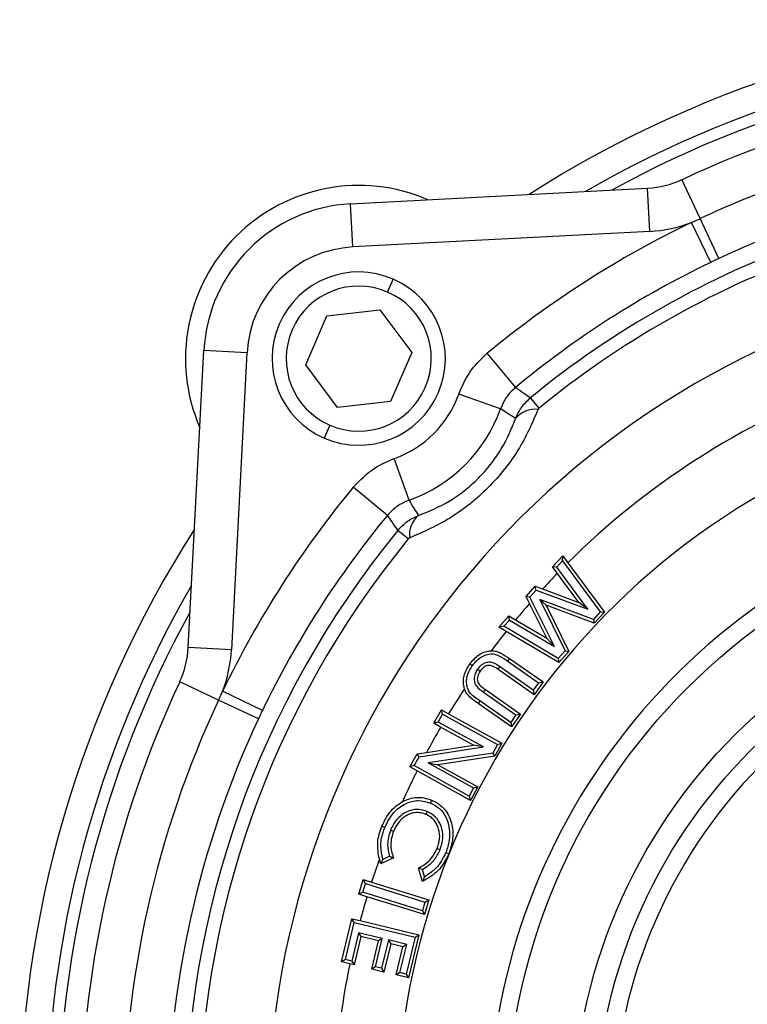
# Model space of a CAD drawing. Header units: inches. Extents: x 0.4 to 16.6, y 0.2 to 10.8.
# Tile 5 of 18: x 2.1 to 3.2, y 6.9 to 8.4. Entities that reach past the tile are written whole.
import ezdxf

# ---------------------------------------------------------------- set-up
doc = ezdxf.new("R2010")
doc.units = ezdxf.units.IN
doc.header["$MEASUREMENT"] = 0

msp = doc.modelspace()

# ---------------------------------------------------------------- linework, layer by layer
at = {"color": 7, "linetype": 'Continuous', "lineweight": 25}
for p, q in [((3.1344, 8.0873), (3.1077, 8.1443)), ((2.6228, 8.1089), (3.0574, 8.1317)), ((3.0607, 8.0686), (3.0574, 8.1317)), ((2.6261, 8.0458), (2.6228, 8.1089)), ((3.1618, 8.0289), (3.1344, 8.0873)), ((3.1497, 8.0232), (3.1216, 8.0816)), ((3.0607, 8.0686), (2.6261, 8.0458)), ((2.6769, 7.9797), (2.685, 7.9986)), ((2.5571, 7.8734), (2.5881, 7.945)), ((2.5881, 7.945), (2.6656, 7.9539)), ((2.6656, 7.9539), (2.7121, 7.8912)), ((2.3852, 7.4596), (2.408, 7.8941)), ((2.4711, 7.8908), (2.408, 7.8941)), ((2.4711, 7.8908), (2.4483, 7.4562)), ((2.7121, 7.8912), (2.6811, 7.8196)), ((2.864, 7.8403), (2.8227, 7.8902)), ((2.6036, 7.8107), (2.5571, 7.8734)), ((2.8419, 7.8087), (2.7809, 7.8304)), ((2.6811, 7.8196), (2.6036, 7.8107)), ((2.8985, 7.8098), (2.886, 7.8251)), ((2.5923, 7.7849), (2.5842, 7.766)), ((2.7082, 7.675), (2.6865, 7.736)), ((2.6766, 7.6529), (2.6267, 7.6942)), ((2.7071, 7.6184), (2.6918, 7.6309)), ((2.9184, 7.5773), (2.9332, 7.5938)), ((2.9244, 7.577), (2.9328, 7.5864)), ((2.9328, 7.5864), (2.9332, 7.5938)), ((2.9328, 7.5864), (2.9881, 7.5117)), ((2.9332, 7.5938), (2.9407, 7.5836)), ((2.9407, 7.5836), (2.9941, 7.5114)), ((2.9244, 7.577), (2.9184, 7.5773)), ((2.9252, 7.5681), (2.9184, 7.5773)), ((2.9699, 7.5155), (2.9244, 7.577)), ((2.9569, 7.5253), (2.9252, 7.5681)), ((2.8796, 7.5341), (2.893, 7.549)), ((2.8852, 7.5333), (2.8943, 7.5435)), ((2.8943, 7.5435), (2.893, 7.549)), ((2.893, 7.549), (2.9035, 7.5451)), ((2.8943, 7.5435), (2.9699, 7.5155)), ((2.9035, 7.5451), (2.9569, 7.5253)), ((2.8846, 7.524), (2.8796, 7.5341)), ((2.8852, 7.5333), (2.8796, 7.5341)), ((2.9099, 7.4729), (2.8846, 7.524)), ((2.9209, 7.461), (2.8852, 7.5333)), ((2.8995, 7.5296), (2.9088, 7.5212)), ((2.978, 7.5004), (2.8995, 7.5296)), ((2.8995, 7.5296), (2.9367, 7.4544)), ((2.9699, 7.5155), (2.9569, 7.5253)), ((2.9793, 7.4949), (2.9088, 7.5212)), ((2.9088, 7.5212), (2.9423, 7.4536)), ((2.9881, 7.5117), (2.978, 7.5004)), ((2.9941, 7.5114), (2.9793, 7.4949)), ((2.9881, 7.5117), (2.9941, 7.5114)), ((2.8396, 7.4894), (2.8542, 7.5057)), ((2.8468, 7.4905), (2.8551, 7.4997)), ((2.8551, 7.4997), (2.8542, 7.5057)), ((2.8542, 7.5057), (2.864, 7.4999)), ((2.8551, 7.4997), (2.9209, 7.461)), ((2.864, 7.4999), (2.9099, 7.4729)), ((2.978, 7.5004), (2.9793, 7.4949)), ((2.8468, 7.4905), (2.8396, 7.4894)), ((2.8504, 7.483), (2.8396, 7.4894)), ((2.9267, 7.4433), (2.8468, 7.4905)), ((2.9277, 7.4373), (2.8504, 7.483)), ((2.9209, 7.461), (2.9099, 7.4729)), ((2.4483, 7.4562), (2.3852, 7.4596)), ((2.9367, 7.4544), (2.9267, 7.4433)), ((2.9423, 7.4536), (2.9277, 7.4373)), ((2.9367, 7.4544), (2.9423, 7.4536)), ((2.8527, 7.4396), (2.8554, 7.4434)), ((2.8527, 7.4396), (2.8978, 7.4078)), ((2.8554, 7.4434), (2.9043, 7.409)), ((2.9267, 7.4433), (2.9277, 7.4373)), ((2.8085, 7.4277), (2.8123, 7.425)), ((2.8408, 7.4316), (2.8381, 7.4278)), ((2.8913, 7.3904), (2.8381, 7.4278)), ((2.8901, 7.3969), (2.8408, 7.4316)), ((2.4296, 7.3825), (2.3726, 7.4092)), ((2.9043, 7.409), (2.8913, 7.3904)), ((2.8978, 7.4078), (2.9043, 7.409)), ((2.4937, 7.3672), (2.4353, 7.3953)), ((2.8173, 7.394), (2.82, 7.3978)), ((2.8173, 7.394), (2.8647, 7.3607)), ((2.82, 7.3978), (2.8712, 7.3618)), ((2.8978, 7.4078), (2.8901, 7.3969)), ((2.8901, 7.3969), (2.8913, 7.3904)), ((2.488, 7.3551), (2.4296, 7.3825)), ((2.8118, 7.3815), (2.8092, 7.3777)), ((2.857, 7.3497), (2.8118, 7.3815)), ((2.7446, 7.3485), (2.7556, 7.3684)), ((2.7574, 7.3621), (2.7556, 7.3684)), ((2.7556, 7.3684), (2.7662, 7.3626)), ((2.8581, 7.3432), (2.8092, 7.3777)), ((2.7509, 7.3503), (2.7574, 7.3621)), ((2.7574, 7.3621), (2.8379, 7.3176)), ((2.7662, 7.3626), (2.8442, 7.3195)), ((2.8647, 7.3607), (2.857, 7.3497)), ((2.8712, 7.3618), (2.8581, 7.3432)), ((2.8647, 7.3607), (2.8712, 7.3618)), ((2.7509, 7.3503), (2.7446, 7.3485)), ((2.7545, 7.343), (2.7446, 7.3485)), ((2.817, 7.3139), (2.7509, 7.3503)), ((2.8028, 7.3164), (2.7545, 7.343)), ((2.857, 7.3497), (2.8581, 7.3432)), ((2.7229, 7.2995), (2.817, 7.3139)), ((2.7338, 7.3059), (2.8028, 7.3164)), ((2.817, 7.3139), (2.8028, 7.3164)), ((2.8379, 7.3176), (2.8308, 7.3047)), ((2.8442, 7.3195), (2.8337, 7.3004)), ((2.8379, 7.3176), (2.8442, 7.3195)), ((2.7094, 7.2847), (2.7199, 7.3038)), ((2.7157, 7.2865), (2.7229, 7.2995)), ((2.7199, 7.3038), (2.7338, 7.3059)), ((2.7229, 7.2995), (2.7199, 7.3038)), ((2.8308, 7.3047), (2.7364, 7.2904)), ((2.8337, 7.3004), (2.7506, 7.2878)), ((2.8308, 7.3047), (2.8337, 7.3004)), ((2.7157, 7.2865), (2.7094, 7.2847)), ((2.7199, 7.2789), (2.7094, 7.2847)), ((2.7962, 7.242), (2.7157, 7.2865)), ((2.798, 7.2357), (2.7199, 7.2789)), ((2.7364, 7.2904), (2.8027, 7.2538)), ((2.7364, 7.2904), (2.7506, 7.2878)), ((2.7506, 7.2878), (2.809, 7.2556)), ((2.8027, 7.2538), (2.7962, 7.242)), ((2.809, 7.2556), (2.798, 7.2357)), ((2.8027, 7.2538), (2.809, 7.2556)), ((2.7962, 7.242), (2.798, 7.2357)), ((2.7347, 7.2195), (2.7329, 7.2152)), ((2.6812, 7.1922), (2.6855, 7.1905)), ((2.7536, 7.1631), (2.7493, 7.1648)), ((2.6669, 7.1426), (2.6648, 7.15)), ((2.6853, 7.1517), (2.6669, 7.1426)), ((2.6797, 7.1541), (2.6698, 7.1492)), ((2.7281, 7.1171), (2.7222, 7.1366)), ((2.731, 7.1236), (2.7278, 7.1343)), ((2.731, 7.1236), (2.7281, 7.1171)), ((2.6346, 7.0983), (2.6413, 7.1199)), ((2.6404, 7.1014), (2.6444, 7.114)), ((2.6444, 7.114), (2.6413, 7.1199)), ((2.6413, 7.1199), (2.6533, 7.1161)), ((2.6444, 7.114), (2.7316, 7.0869)), ((2.6533, 7.1161), (2.7374, 7.0899)), ((2.6404, 7.1014), (2.6346, 7.0983)), ((2.6466, 7.0946), (2.6346, 7.0983)), ((2.7277, 7.0742), (2.6404, 7.1014)), ((2.7307, 7.0684), (2.6466, 7.0946)), ((2.7316, 7.0869), (2.7277, 7.0742)), ((2.7374, 7.0899), (2.7307, 7.0684)), ((2.7316, 7.0869), (2.7374, 7.0899)), ((2.6095, 6.9993), (2.6247, 7.0625)), ((2.6281, 7.0569), (2.6247, 7.0625)), ((2.6247, 7.0625), (2.6366, 7.0596)), ((2.7277, 7.0742), (2.7307, 7.0684)), ((2.6151, 7.0028), (2.6281, 7.0569)), ((2.6281, 7.0569), (2.7171, 7.0355)), ((2.6366, 7.0596), (2.7227, 7.039)), ((2.6343, 7.0418), (2.6244, 7.0005)), ((2.6377, 7.0362), (2.6278, 6.9949)), ((2.6343, 7.0418), (2.6377, 7.0362)), ((2.6691, 7.0335), (2.6343, 7.0418)), ((2.6635, 7.03), (2.6377, 7.0362)), ((2.6592, 6.9922), (2.6691, 7.0335)), ((2.6691, 7.0335), (2.6635, 7.03)), ((2.7171, 7.0355), (2.7041, 6.9814)), ((2.7227, 7.039), (2.7075, 6.9758)), ((2.7171, 7.0355), (2.7227, 7.039)), ((2.6536, 6.9887), (2.6635, 7.03)), ((2.678, 7.0313), (2.6681, 6.99)), ((2.6814, 7.0257), (2.6715, 6.9844)), ((2.678, 7.0313), (2.6814, 7.0257)), ((2.7048, 7.0249), (2.678, 7.0313)), ((2.6992, 7.0215), (2.6814, 7.0257)), ((2.6892, 6.9802), (2.6992, 7.0215)), ((2.6948, 6.9836), (2.7048, 7.0249)), ((2.7048, 7.0249), (2.6992, 7.0215)), ((2.6151, 7.0028), (2.6095, 6.9993)), ((2.6216, 6.9964), (2.6095, 6.9993)), ((2.6244, 7.0005), (2.6151, 7.0028)), ((2.6278, 6.9949), (2.6216, 6.9964)), ((2.6244, 7.0005), (2.6278, 6.9949)), ((2.6592, 6.9922), (2.6536, 6.9887)), ((2.6681, 6.99), (2.6592, 6.9922)), ((2.6715, 6.9844), (2.6536, 6.9887)), ((2.6681, 6.99), (2.6715, 6.9844)), ((2.6948, 6.9836), (2.6892, 6.9802)), ((2.7075, 6.9758), (2.6892, 6.9802)), ((2.7041, 6.9814), (2.6948, 6.9836)), ((2.7041, 6.9814), (2.7075, 6.9758))]:
    msp.add_line(p, q, dxfattribs=at)
at = {"color": 7, "linetype": 'Continuous', "lineweight": 25, "flags": 128}
for points in [[(2.8008, 7.4326), (2.7986, 7.4341), (2.797, 7.4352)], [(2.7398, 7.2318), (2.7408, 7.2342), (2.7415, 7.2361)], [(2.6728, 7.1959), (2.6704, 7.1969), (2.6685, 7.1977)], [(2.7621, 7.1592), (2.7646, 7.1582), (2.7665, 7.1574)]]:
    msp.add_lwpolyline(points, dxfattribs=at)
at = {"color": 7, "linetype": 'Continuous', "lineweight": 25}
for radius in [0.907, 0.8092, 0.7768]:
    msp.add_circle((3.7574, 6.7595), radius, dxfattribs=at)
for centre, radius, start, end in [((3.7574, 6.7595), 1.6189, 57.3504, 122.6496), ((3.7574, 6.7595), 1.5296, 64.8657, 115.1343), ((3.0503, 8.2667), 0.1351, 273, 295.1343), ((2.6346, 7.8823), 0.2535, 66.5392, 203.4608), ((3.7574, 6.7595), 1.4667, 110.9656, 115.1343), ((2.6347, 7.8822), 0.227, 93, 177), ((3.7574, 6.7595), 1.467, 115.6832, 129.5787), ((3.0503, 8.2667), 0.1984, 273, 291.0719), ((3.7574, 6.7595), 1.4022, 110.6721, 115.1343), ((2.6347, 7.8822), 0.1638, 93, 177), ((3.7574, 6.7595), 1.3765, 109.6793, 129.2752), ((3.7574, 6.7595), 1.3568, 110.1143, 129.2752), ((3.7574, 6.7595), 1.4022, 115.6832, 129.5787), ((2.6346, 7.8823), 0.1268, 66.5558, 246.5558), ((2.6346, 7.8823), 0.1062, 66.5558, 246.5558), ((2.6346, 7.8823), 0.1268, 246.5558, 66.5558), ((2.6346, 7.8823), 0.1062, 246.5558, 66.5558), ((3.7574, 6.7595), 1.2558, 110.2448, 61.7552), ((3.7574, 6.7595), 1.1602, 110.7113, 134.741), ((2.6347, 7.8822), 0.1551, 289.536, 340.464), ((2.6347, 7.8822), 0.2199, 289.536, 340.464), ((2.8918, 7.7728), 0.0353, 81.6055, 141.4451), ((3.7574, 6.7595), 1.1602, 215.3491, 61.2887), ((3.7574, 6.7595), 1.0675, 111.1215, 60.8785), ((3.7574, 6.7595), 1.467, 140.4213, 154.3168), ((3.7574, 6.7595), 1.4022, 140.4213, 154.3168), ((2.7441, 7.6251), 0.0353, 128.5549, 188.3945), ((3.7574, 6.7595), 1.6189, 147.3504, 212.6496), ((3.7574, 6.7595), 1.3765, 140.7248, 219.2752), ((3.7574, 6.7595), 0.9325, 111.3151, 60.6849), ((3.7574, 6.7595), 1.3568, 140.7248, 219.2752), ((3.7574, 6.7595), 1.1602, 135.8245, 137.3868), ((3.7574, 6.7595), 1.1602, 138.7838, 140.3506), ((3.7574, 6.7595), 0.7511, 26.7005, 206.7005), ((3.7574, 6.7595), 1.1602, 141.4215, 143.1831), ((2.2502, 7.4666), 0.1351, 334.8657, 357), ((2.2502, 7.4666), 0.1984, 338.9281, 357), ((3.7574, 6.7595), 1.5296, 154.8657, 205.1343), ((3.7574, 6.7595), 1.1602, 146.5427, 148.6838), ((3.7574, 6.7595), 1.4667, 154.8657, 205.1343), ((3.7574, 6.7595), 1.4022, 154.8657, 205.1343), ((3.7574, 6.7595), 1.1602, 149.8068, 151.9074), ((3.7574, 6.7595), 1.1602, 153.41, 155.8859), ((3.7574, 6.7595), 1.1602, 160.3335, 162.1001), ((3.7574, 6.7595), 1.1602, 163.2132, 165.0096), ((3.7574, 6.7595), 0.7511, 206.7005, 26.7005), ((3.7574, 6.7595), 1.1602, 168.219, 177.496)]:
    msp.add_arc(centre, radius, start, end, dxfattribs=at)
at = {"color": 8, "linetype": 'Continuous', "lineweight": 25}
for radius, start, end in [(1.5796, 59.9617, 120.0383), (1.5625, 61.2176, 118.7824), (1.5796, 149.9617, 210.0383), (1.5625, 151.2176, 208.7824)]:
    msp.add_arc((3.7574, 6.7595), radius, start, end, dxfattribs=at)
at = {"color": 7, "linetype": 'Continuous', "lineweight": 25}
for points, knots in [([(3.1216, 8.0816), (3.124, 8.0826), (3.1283, 8.0845), (3.1326, 8.0865), (3.1344, 8.0873)], [0, 0, 0, 0, 0.559996, 1, 1, 1, 1]), ([(3.1618, 8.0289), (3.1595, 8.0279), (3.1555, 8.026), (3.1515, 8.024), (3.1497, 8.0232)], [0, 0, 0, 0, 0.56, 1, 1, 1, 1]), ([(2.7809, 7.8304), (2.7865, 7.843), (2.7966, 7.8658), (2.8147, 7.8827), (2.8227, 7.8902)], [0, 0, 0, 0, 0.557954, 1, 1, 1, 1]), ([(2.864, 7.8403), (2.8592, 7.8357), (2.8497, 7.8267), (2.8445, 7.8147), (2.8419, 7.8087)], [0, 0, 0, 0, 0.501709, 1, 1, 1, 1]), ([(2.864, 7.8403), (2.8681, 7.8374), (2.8755, 7.8324), (2.8828, 7.8273), (2.886, 7.8251)], [0, 0, 0, 0, 0.56, 1, 1, 1, 1]), ([(2.8642, 7.7948), (2.8668, 7.8004), (2.872, 7.8119), (2.8812, 7.8206), (2.886, 7.8251)], [0, 0, 0, 0, 0.484338, 1, 1, 1, 1]), ([(2.897, 7.8077), (2.8883, 7.7877), (2.8709, 7.7477), (2.8254, 7.6916), (2.7693, 7.6461), (2.7292, 7.6287), (2.7092, 7.6199)], [0, 0, 0, 0, 0.250245, 0.499512, 0.749495, 1, 1, 1, 1]), ([(2.8642, 7.7948), (2.8601, 7.7974), (2.8527, 7.8021), (2.8452, 7.8067), (2.8419, 7.8087)], [0, 0, 0, 0, 0.56, 1, 1, 1, 1]), ([(2.8985, 7.8098), (2.8981, 7.8095), (2.8974, 7.8088), (2.8971, 7.8081), (2.897, 7.8077)], [0, 0, 0, 0, 0.557769, 1, 1, 1, 1]), ([(2.7221, 7.6527), (2.737, 7.6587), (2.7596, 7.6678), (2.7893, 7.6885), (2.8101, 7.7068), (2.8284, 7.7276), (2.8491, 7.7573), (2.8582, 7.7799), (2.8642, 7.7948)], [0, 0, 0, 0, 0.249877, 0.37752, 0.500065, 0.622616, 0.750285, 1, 1, 1, 1]), ([(2.6267, 7.6942), (2.6364, 7.7042), (2.6536, 7.7221), (2.6765, 7.7318), (2.6865, 7.736)], [0, 0, 0, 0, 0.557954, 1, 1, 1, 1]), ([(2.7082, 7.675), (2.7022, 7.6724), (2.6902, 7.6672), (2.6811, 7.6577), (2.6766, 7.6529)], [0, 0, 0, 0, 0.501709, 1, 1, 1, 1]), ([(2.7082, 7.675), (2.7108, 7.6708), (2.7153, 7.6633), (2.72, 7.6559), (2.7221, 7.6527)], [0, 0, 0, 0, 0.56, 1, 1, 1, 1]), ([(2.6918, 7.6309), (2.689, 7.635), (2.6839, 7.6423), (2.6789, 7.6497), (2.6766, 7.6529)], [0, 0, 0, 0, 0.56, 1, 1, 1, 1]), ([(2.6918, 7.6309), (2.6963, 7.6357), (2.705, 7.6449), (2.7165, 7.6502), (2.7221, 7.6527)], [0, 0, 0, 0, 0.517088, 1, 1, 1, 1]), ([(2.7092, 7.6199), (2.7088, 7.6197), (2.708, 7.6194), (2.7074, 7.6187), (2.7071, 7.6184)], [0, 0, 0, 0, 0.559199, 1, 1, 1, 1]), ([(2.797, 7.4352), (2.8011, 7.4402), (2.8074, 7.4476), (2.819, 7.4535), (2.8254, 7.4544), (2.8285, 7.4548)], [0, 0, 0, 0, 0.499242, 0.749844, 1, 1, 1, 1]), ([(2.8285, 7.4548), (2.831, 7.4546), (2.836, 7.4543), (2.8451, 7.4502), (2.8512, 7.4461), (2.8554, 7.4434)], [0, 0, 0, 0, 0.249402, 0.499577, 1, 1, 1, 1]), ([(2.8008, 7.4326), (2.8032, 7.4357), (2.8079, 7.4417), (2.8175, 7.4478), (2.8289, 7.4514), (2.8414, 7.4473), (2.8488, 7.4422), (2.8527, 7.4396)], [0, 0, 0, 0, 0.192666, 0.378523, 0.557212, 0.764194, 1, 1, 1, 1]), ([(2.8408, 7.4316), (2.8391, 7.4327), (2.8355, 7.4351), (2.8291, 7.4382), (2.821, 7.4379), (2.8136, 7.434), (2.8102, 7.4297), (2.8085, 7.4277)], [0, 0, 0, 0, 0.163588, 0.349896, 0.56137, 0.790682, 1, 1, 1, 1]), ([(2.7894, 7.3992), (2.7887, 7.4023), (2.7874, 7.4085), (2.7887, 7.4215), (2.7937, 7.4297), (2.797, 7.4352)], [0, 0, 0, 0, 0.2504676, 0.5008626, 1, 1, 1, 1]), ([(2.8118, 7.3815), (2.8061, 7.3851), (2.7984, 7.39), (2.7935, 7.4005), (2.792, 7.4094), (2.7935, 7.4211), (2.7983, 7.4287), (2.8008, 7.4326)], [0, 0, 0, 0, 0.3256303, 0.4379908, 0.5590034, 0.7735834, 1, 1, 1, 1]), ([(2.8085, 7.4277), (2.8073, 7.4256), (2.8046, 7.4214), (2.803, 7.4136), (2.8045, 7.4049), (2.8107, 7.3987), (2.8152, 7.3955), (2.8173, 7.394)], [0, 0, 0, 0, 0.179124, 0.371695, 0.581488, 0.809145, 1, 1, 1, 1]), ([(2.8123, 7.425), (2.8109, 7.4226), (2.8087, 7.419), (2.808, 7.4134), (2.8084, 7.41), (2.8099, 7.4062), (2.8139, 7.4022), (2.8178, 7.3994), (2.82, 7.3978)], [0, 0, 0, 0, 0.251878, 0.379107, 0.499724, 0.562856, 0.749424, 1, 1, 1, 1]), ([(2.8381, 7.4278), (2.8356, 7.4294), (2.8322, 7.4316), (2.8275, 7.4332), (2.8243, 7.4334), (2.8212, 7.4326), (2.8167, 7.4302), (2.8141, 7.4272), (2.8123, 7.425)], [0, 0, 0, 0, 0.294226, 0.404877, 0.496036, 0.606467, 0.723354, 1, 1, 1, 1]), ([(2.4296, 7.3825), (2.4307, 7.3849), (2.4327, 7.3891), (2.4345, 7.3934), (2.4353, 7.3953)], [0, 0, 0, 0, 0.559996, 1, 1, 1, 1]), ([(2.8092, 7.3777), (2.8051, 7.3806), (2.7991, 7.3849), (2.792, 7.3921), (2.7903, 7.3968), (2.7894, 7.3992)], [0, 0, 0, 0, 0.5005, 0.750246, 1, 1, 1, 1]), ([(2.4937, 7.3672), (2.4926, 7.365), (2.4907, 7.3609), (2.4888, 7.3569), (2.488, 7.3551)], [0, 0, 0, 0, 0.56, 1, 1, 1, 1]), ([(2.6728, 7.1959), (2.6764, 7.2033), (2.6836, 7.2178), (2.7017, 7.2316), (2.7219, 7.2371), (2.7338, 7.2335), (2.7398, 7.2318)], [0, 0, 0, 0, 0.287321, 0.566813, 0.782227, 1, 1, 1, 1]), ([(2.6984, 7.2336), (2.7018, 7.2352), (2.7086, 7.2385), (2.7195, 7.2404), (2.7307, 7.2397), (2.7378, 7.2373), (2.7415, 7.2361)], [0, 0, 0, 0, 0.25632, 0.5002, 0.734217, 1, 1, 1, 1]), ([(2.7415, 7.2361), (2.7451, 7.2343), (2.7519, 7.2309), (2.7604, 7.2231), (2.7667, 7.2135), (2.7717, 7.1993), (2.7735, 7.1797), (2.7688, 7.165), (2.7665, 7.1574)], [0, 0, 0, 0, 0.128679, 0.250238, 0.371716, 0.500166, 0.741212, 1, 1, 1, 1]), ([(2.6685, 7.1977), (2.672, 7.2049), (2.6772, 7.2156), (2.6883, 7.2272), (2.695, 7.2314), (2.6984, 7.2336)], [0, 0, 0, 0, 0.4995028, 0.7497776, 1, 1, 1, 1]), ([(2.7347, 7.2195), (2.7307, 7.2208), (2.7225, 7.2233), (2.7095, 7.2214), (2.6975, 7.2152), (2.6875, 7.2052), (2.6833, 7.1965), (2.6812, 7.1922)], [0, 0, 0, 0, 0.187752, 0.379803, 0.568769, 0.786321, 1, 1, 1, 1]), ([(2.7398, 7.2318), (2.7444, 7.2294), (2.7537, 7.2246), (2.763, 7.2115), (2.7676, 7.1954), (2.7681, 7.1773), (2.7641, 7.1652), (2.7621, 7.1592)], [0, 0, 0, 0, 0.183876, 0.365687, 0.551307, 0.774887, 1, 1, 1, 1]), ([(2.7329, 7.2152), (2.7305, 7.216), (2.7258, 7.2176), (2.7182, 7.218), (2.7109, 7.2166), (2.702, 7.2125), (2.6923, 7.2041), (2.6878, 7.1951), (2.6855, 7.1905)], [0, 0, 0, 0, 0.127689, 0.2501453, 0.3748901, 0.5005238, 0.7391141, 1, 1, 1, 1]), ([(2.7493, 7.1648), (2.7509, 7.1695), (2.7539, 7.1789), (2.7526, 7.1916), (2.749, 7.2008), (2.745, 7.2069), (2.7396, 7.212), (2.7352, 7.2141), (2.7329, 7.2152)], [0, 0, 0, 0, 0.249896, 0.499363, 0.629521, 0.749758, 0.874845, 1, 1, 1, 1]), ([(2.7536, 7.1631), (2.7555, 7.1689), (2.7591, 7.1806), (2.7561, 7.1979), (2.7479, 7.2123), (2.7391, 7.2171), (2.7347, 7.2195)], [0, 0, 0, 0, 0.273258, 0.551683, 0.775959, 1, 1, 1, 1]), ([(2.6648, 7.15), (2.6633, 7.1581), (2.6604, 7.1743), (2.6658, 7.1899), (2.6685, 7.1977)], [0, 0, 0, 0, 0.499806, 1, 1, 1, 1]), ([(2.6698, 7.1492), (2.6681, 7.1581), (2.6651, 7.174), (2.6704, 7.1892), (2.6728, 7.1959)], [0, 0, 0, 0, 0.55683, 1, 1, 1, 1]), ([(2.6812, 7.1922), (2.679, 7.1851), (2.6752, 7.1724), (2.6783, 7.1597), (2.6797, 7.1541)], [0, 0, 0, 0, 0.56233, 1, 1, 1, 1]), ([(2.6855, 7.1905), (2.6835, 7.184), (2.6796, 7.1711), (2.6834, 7.1582), (2.6853, 7.1517)], [0, 0, 0, 0, 0.499271, 1, 1, 1, 1]), ([(2.7222, 7.1366), (2.7281, 7.14), (2.7398, 7.1468), (2.7462, 7.1588), (2.7493, 7.1648)], [0, 0, 0, 0, 0.500328, 1, 1, 1, 1]), ([(2.6698, 7.1492), (2.6693, 7.148), (2.6683, 7.1457), (2.6673, 7.1435), (2.6669, 7.1426)], [0, 0, 0, 0, 0.559999, 1, 1, 1, 1]), ([(2.6797, 7.1541), (2.6807, 7.1537), (2.6826, 7.1528), (2.6844, 7.152), (2.6853, 7.1517)], [0, 0, 0, 0, 0.5599997, 1, 1, 1, 1]), ([(2.7278, 7.1343), (2.734, 7.1385), (2.7451, 7.1459), (2.751, 7.1578), (2.7536, 7.1631)], [0, 0, 0, 0, 0.560772, 1, 1, 1, 1]), ([(2.7665, 7.1574), (2.7619, 7.1486), (2.753, 7.1314), (2.7363, 7.1218), (2.7281, 7.1171)], [0, 0, 0, 0, 0.512143, 1, 1, 1, 1]), ([(2.7621, 7.1592), (2.7579, 7.151), (2.7504, 7.1365), (2.7369, 7.1276), (2.731, 7.1236)], [0, 0, 0, 0, 0.5621497, 1, 1, 1, 1]), ([(2.7278, 7.1343), (2.7267, 7.1347), (2.7249, 7.1355), (2.723, 7.1363), (2.7222, 7.1366)], [0, 0, 0, 0, 0.56, 1, 1, 1, 1])]:
    msp.add_open_spline(points, degree=3, knots=knots, dxfattribs=at)

doc.saveas('drawing.dxf')
